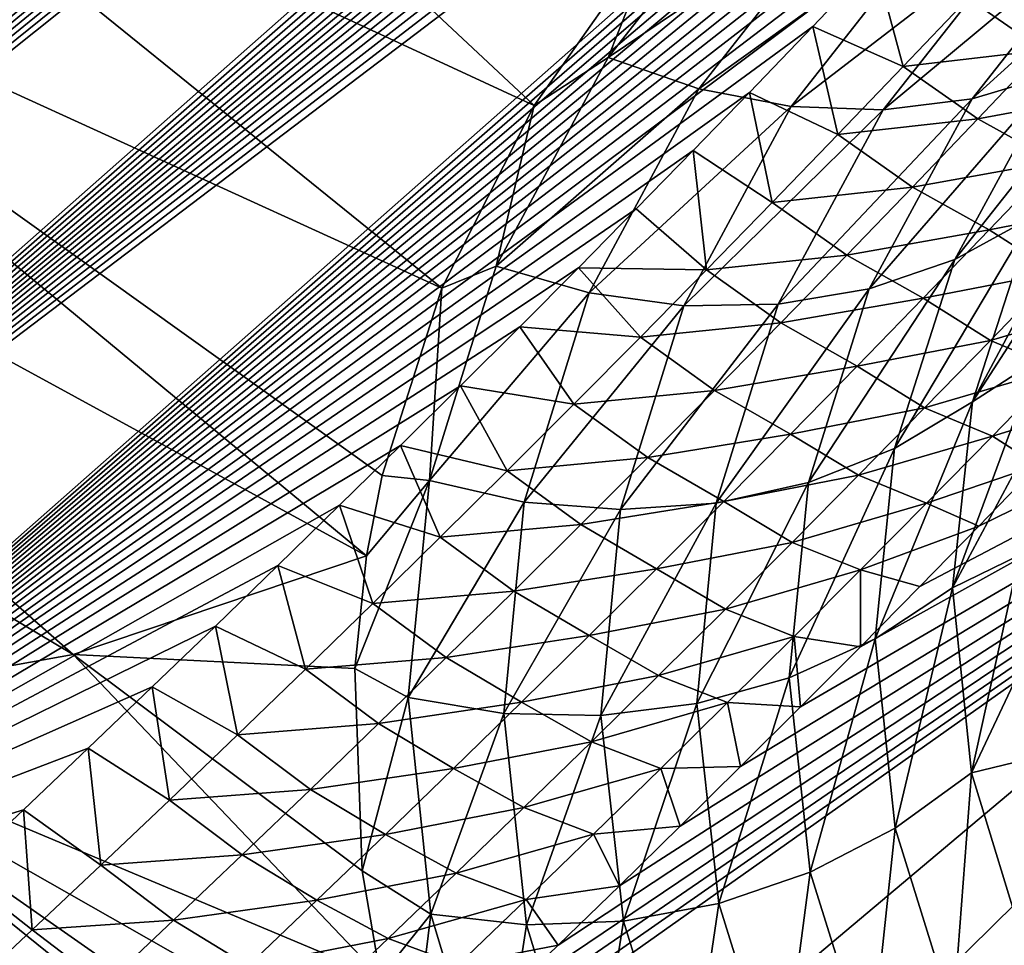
# Model space of a CAD drawing. Header units: metres. Extents: x -82 to 82, y -464 to 32.
# Tile 53 of 256: x -54.14 to -50.79, y -59.79 to -56.65. Entities that reach past the tile are written whole.
import ezdxf

# ---------------------------------------------------------------- set-up
doc = ezdxf.new("R2010")
doc.units = ezdxf.units.M
doc.layers.add('solid_K244121000C07', color=7, linetype='CONTINUOUS')

msp = doc.modelspace()

# ---------------------------------------------------------------- linework, layer by layer
at = {"layer": 'solid_K244121000C07'}
for points in [[(-61.632252, -56.849178, 54.552002), (-62.210064, -56.54076, 54.312634), (-40.625099, -38.140678, 35.943569)], [(-61.632252, -56.849178, 54.552002), (-40.625099, -38.140678, 35.943569), (-40.583889, -38.365952, 36.141705)], [(-61.632252, -56.849178, 54.552002), (-40.583889, -38.365952, 36.141705), (-40.556709, -38.614857, 36.358402)], [(-61.632252, -56.849178, 54.552002), (-40.556709, -38.614857, 36.358402), (-40.545937, -38.888844, 36.594788)], [(-61.632252, -56.849178, 54.552002), (-40.545937, -38.888844, 36.594788), (-40.547054, -39.035515, 36.720516)], [(-61.039284, -57.162914, 54.75861), (-61.632252, -56.849178, 54.552002), (-40.547054, -39.035515, 36.720516)], [(-61.039284, -57.162914, 54.75861), (-40.547054, -39.035515, 36.720516), (-40.553154, -39.189098, 36.851677)], [(-61.039284, -57.162914, 54.75861), (-40.553154, -39.189098, 36.851677), (-40.563946, -39.3494, 36.988029)], [(-61.039284, -57.162914, 54.75861), (-40.563946, -39.3494, 36.988029), (-40.57999, -39.516846, 37.129955)], [(-61.039284, -57.162914, 54.75861), (-40.57999, -39.516846, 37.129955), (-40.601749, -39.69178, 37.277763)], [(-61.039284, -57.162914, 54.75861), (-40.601749, -39.69178, 37.277763), (-40.628937, -39.874004, 37.431202)], [(-61.039284, -57.162914, 54.75861), (-40.628937, -39.874004, 37.431202), (-40.662243, -40.064053, 37.590767)], [(-60.43129, -57.481773, 54.931927), (-61.039284, -57.162914, 54.75861), (-40.662243, -40.064053, 37.590767)], [(-60.43129, -57.481773, 54.931927), (-40.662243, -40.064053, 37.590767), (-40.701984, -40.26218, 37.756676)], [(-60.43129, -57.481773, 54.931927), (-40.701984, -40.26218, 37.756676), (-40.747967, -40.468243, 37.928738)], [(-60.43129, -57.481773, 54.931927), (-40.747967, -40.468243, 37.928738), (-40.801006, -40.682888, 38.107559)], [(-60.43129, -57.481773, 54.931927), (-40.801006, -40.682888, 38.107559), (-40.861229, -40.906231, 38.293217)], [(-60.43129, -57.481773, 54.931927), (-40.861229, -40.906231, 38.293217), (-40.928612, -41.138256, 38.485641)], [(-59.808243, -57.805527, 55.071301), (-60.43129, -57.481773, 54.931927), (-40.928612, -41.138256, 38.485641)], [(-59.808243, -57.805527, 55.071301), (-40.928612, -41.138256, 38.485641), (-41.004135, -41.379704, 38.685566)], [(-59.808243, -57.805527, 55.071301), (-41.004135, -41.379704, 38.685566), (-41.087685, -41.630501, 38.892864)], [(-59.808243, -57.805527, 55.071301), (-41.087685, -41.630501, 38.892864), (-41.179508, -41.890846, 39.107693)], [(-59.808243, -57.805527, 55.071301), (-41.179508, -41.890846, 39.107693), (-41.280663, -42.161533, 39.330837)], [(-59.808243, -57.805527, 55.071301), (-41.280663, -42.161533, 39.330837), (-41.353085, -42.347599, 39.484055)], [(-59.170235, -58.133884, 55.175949), (-59.808243, -57.805527, 55.071301), (-41.353085, -42.347599, 39.484055)], [(-59.170235, -58.133884, 55.175949), (-41.353085, -42.347599, 39.484055), (-41.429565, -42.538197, 39.640873)], [(-59.170235, -58.133884, 55.175949), (-41.429565, -42.538197, 39.640873), (-41.510487, -42.733616, 39.801579)], [(-59.170235, -58.133884, 55.175949), (-41.510487, -42.733616, 39.801579), (-41.59623, -42.934128, 39.966446)], [(-59.170235, -58.133884, 55.175949), (-41.59623, -42.934128, 39.966446), (-41.686535, -43.139557, 40.135281)], [(-59.170235, -58.133884, 55.175949), (-41.686535, -43.139557, 40.135281), (-41.781322, -43.349842, 40.308006)], [(-59.170235, -58.133884, 55.175949), (-41.781322, -43.349842, 40.308006), (-41.881042, -43.565296, 40.484943)], [(-59.170235, -58.133884, 55.175949), (-41.881042, -43.565296, 40.484943), (-41.98613, -43.786224, 40.666412)], [(-59.170235, -58.133884, 55.175949), (-41.98613, -43.786224, 40.666412), (-42.096626, -44.012661, 40.852444)], [(-58.517361, -58.466511, 55.245007), (-59.170235, -58.133884, 55.175949), (-42.096626, -44.012661, 40.852444)], [(-58.517361, -58.466511, 55.245007), (-42.096626, -44.012661, 40.852444), (-42.212109, -44.244316, 41.042709)], [(-58.517361, -58.466511, 55.245007), (-42.212109, -44.244316, 41.042709), (-42.333069, -44.48151, 41.237553)], [(-58.517361, -58.466511, 55.245007), (-42.333069, -44.48151, 41.237553), (-42.460026, -44.724586, 41.437347)], [(-58.517361, -58.466511, 55.245007), (-42.460026, -44.724586, 41.437347), (-42.593304, -44.973766, 41.642323)], [(-58.517361, -58.466511, 55.245007), (-42.593304, -44.973766, 41.642323), (-42.732258, -45.22863, 41.852013)], [(-58.517361, -58.466511, 55.245007), (-42.732258, -45.22863, 41.852013), (-42.877304, -45.489433, 42.066696)], [(-58.517361, -58.466511, 55.245007), (-42.877304, -45.489433, 42.066696), (-42.990463, -45.689163, 42.231247)], [(-57.849716, -58.80304, 55.2775), (-58.517361, -58.466511, 55.245007), (-42.990463, -45.689163, 42.231247)], [(-57.849716, -58.80304, 55.2775), (-42.990463, -45.689163, 42.231247), (-43.107655, -45.892605, 42.399033)], [(-57.849716, -58.80304, 55.2775), (-43.107655, -45.892605, 42.399033), (-43.228928, -46.099796, 42.570084)], [(-57.849716, -58.80304, 55.2775), (-43.228928, -46.099796, 42.570084), (-43.353783, -46.310432, 42.744053)], [(-57.849716, -58.80304, 55.2775), (-43.353783, -46.310432, 42.744053), (-43.482452, -46.524651, 42.921097)], [(-57.849716, -58.80304, 55.2775), (-43.482452, -46.524651, 42.921097), (-43.615253, -46.742626, 43.101425)], [(-57.849716, -58.80304, 55.2775), (-43.615253, -46.742626, 43.101425), (-43.752495, -46.964535, 43.285252)], [(-57.849716, -58.80304, 55.2775), (-43.752495, -46.964535, 43.285252), (-43.894493, -47.190552, 43.47279)], [(-57.849716, -58.80304, 55.2775), (-43.894493, -47.190552, 43.47279), (-44.041008, -47.420555, 43.663883)], [(-57.849716, -58.80304, 55.2775), (-44.041008, -47.420555, 43.663883), (-44.19165, -47.654324, 43.858273)], [(-57.16724, -59.143028, 55.272301), (-57.849716, -58.80304, 55.2775), (-44.19165, -47.654324, 43.858273)], [(-57.16724, -59.143028, 55.272301), (-44.19165, -47.654324, 43.858273), (-44.346806, -47.892059, 44.056202)], [(-57.16724, -59.143028, 55.272301), (-44.346806, -47.892059, 44.056202), (-44.506847, -48.133957, 44.257923)], [(-57.16724, -59.143028, 55.272301), (-44.506847, -48.133957, 44.257923), (-44.672157, -48.380211, 44.463692)], [(-57.16724, -59.143028, 55.272301), (-44.672157, -48.380211, 44.463692), (-44.843079, -48.630997, 44.673737)], [(-57.16724, -59.143028, 55.272301), (-44.843079, -48.630997, 44.673737), (-45.018929, -48.885983, 44.887619)], [(-57.16724, -59.143028, 55.272301), (-45.018929, -48.885983, 44.887619), (-45.199688, -49.145149, 45.105328)], [(-57.16724, -59.143028, 55.272301), (-45.199688, -49.145149, 45.105328), (-45.348141, -49.355633, 45.282444)], [(-57.16724, -59.143028, 55.272301), (-45.348141, -49.355633, 45.282444), (-45.500267, -49.569035, 45.462349)], [(-57.16724, -59.143028, 55.272301), (-45.500267, -49.569035, 45.462349), (-45.656307, -49.785469, 45.645195)], [(-57.16724, -59.143028, 55.272301), (-45.656307, -49.785469, 45.645195), (-45.816498, -50.005043, 45.831139)], [(-57.16724, -59.143028, 55.272301), (-45.816498, -50.005043, 45.831139), (-45.980808, -50.227741, 46.020164)], [(-56.469971, -59.485954, 55.22818), (-57.16724, -59.143028, 55.272301), (-45.980808, -50.227741, 46.020164)], [(-56.469971, -59.485954, 55.22818), (-45.980808, -50.227741, 46.020164), (-46.148579, -50.453266, 46.211861)], [(-56.469971, -59.485954, 55.22818), (-46.148579, -50.453266, 46.211861), (-46.320026, -50.681713, 46.406364)], [(-56.469971, -59.485954, 55.22818), (-46.320026, -50.681713, 46.406364), (-46.495468, -50.913216, 46.603874)], [(-56.469971, -59.485954, 55.22818), (-46.495468, -50.913216, 46.603874), (-46.675198, -51.1479, 46.804581)], [(-56.469971, -59.485954, 55.22818), (-46.675198, -51.1479, 46.804581), (-46.85952, -51.385891, 47.008675)], [(-56.469971, -59.485954, 55.22818), (-46.85952, -51.385891, 47.008675), (-47.016853, -51.586838, 47.181484)], [(-56.469971, -59.485954, 55.22818), (-47.016853, -51.586838, 47.181484), (-47.177738, -51.790237, 47.35688)], [(-56.469971, -59.485954, 55.22818), (-47.177738, -51.790237, 47.35688), (-47.341595, -51.995861, 47.534519)], [(-56.469971, -59.485954, 55.22818), (-47.341595, -51.995861, 47.534519), (-47.508301, -52.203659, 47.714325)], [(-56.469971, -59.485954, 55.22818), (-47.508301, -52.203659, 47.714325), (-47.678074, -52.413704, 47.896431)], [(-56.469971, -59.485954, 55.22818), (-47.678074, -52.413704, 47.896431), (-47.851143, -52.62608, 48.080967)], [(-56.469971, -59.485954, 55.22818), (-47.851143, -52.62608, 48.080967), (-48.027718, -52.840858, 48.26807)], [(-56.469971, -59.485954, 55.22818), (-48.027718, -52.840858, 48.26807), (-48.208027, -53.058117, 48.45787)], [(-56.469971, -59.485954, 55.22818), (-48.208027, -53.058117, 48.45787), (-48.392284, -53.277931, 48.650509)], [(-56.469971, -59.485954, 55.22818), (-48.392284, -53.277931, 48.650509), (-48.580711, -53.500381, 48.846119)], [(-55.75795, -59.831226, 55.143814), (-56.469971, -59.485954, 55.22818), (-48.580711, -53.500381, 48.846119)], [(-55.75795, -59.831226, 55.143814), (-48.580711, -53.500381, 48.846119), (-48.773193, -53.725422, 49.044632)], [(-55.75795, -59.831226, 55.143814), (-48.773193, -53.725422, 49.044632), (-48.968895, -53.952747, 49.24556)], [(-55.75795, -59.831226, 55.143814), (-48.968895, -53.952747, 49.24556), (-49.168049, -54.182446, 49.449043)], [(-55.75795, -59.831226, 55.143814), (-49.168049, -54.182446, 49.449043), (-49.370975, -54.414627, 49.655273)], [(-55.75795, -59.831226, 55.143814), (-49.370975, -54.414627, 49.655273), (-49.577988, -54.649406, 49.864452)], [(-55.75795, -59.831226, 55.143814), (-49.577988, -54.649406, 49.864452), (-49.789402, -54.886894, 50.076775)], [(-55.75795, -59.831226, 55.143814), (-49.789402, -54.886894, 50.076775), (-50.005539, -55.127205, 50.292439)], [(-55.75795, -59.831226, 55.143814), (-50.005539, -55.127205, 50.292439), (-50.226711, -55.370453, 50.511635)], [(-52.389046, -56.93924, 67.97554), (-54.213295, -55.23468, 69.213867), (-54.923862, -55.764885, 67.949768)], [(-52.389046, -56.93924, 67.97554), (-51.96307, -56.334103, 69.130676), (-54.213295, -55.23468, 69.213867)], [(-55.75795, -59.831226, 55.143814), (-50.226711, -55.370453, 50.511635), (-50.420532, -55.581367, 50.702488)], [(-55.75795, -59.831226, 55.143814), (-50.420532, -55.581367, 50.702488), (-50.618145, -55.794708, 50.896126)], [(-52.703125, -57.560085, 66.797218), (-54.923862, -55.764885, 67.949768), (-55.720871, -56.18203, 66.694878)], [(-52.703125, -57.560085, 66.797218), (-52.389046, -56.93924, 67.97554), (-54.923862, -55.764885, 67.949768)], [(-55.75795, -59.831226, 55.143814), (-50.618145, -55.794708, 50.896126), (-50.819225, -56.010517, 51.092442)], [(-55.75795, -59.831226, 55.143814), (-50.819225, -56.010517, 51.092442), (-51.023769, -56.228626, 51.291351)], [(-51.603237, -56.094578, 69.674919), (-51.96307, -56.334103, 69.130676), (-52.137966, -56.776165, 68.373207)], [(-51.603237, -56.094578, 69.674919), (-52.137966, -56.776165, 68.373207), (-51.30666, -56.215542, 69.596283)], [(-52.959003, -58.469131, 65.080887), (-55.720871, -56.18203, 66.694878), (-56.597523, -56.482563, 65.459915)], [(-52.906406, -58.195892, 65.59594), (-52.703125, -57.560085, 66.797218), (-55.720871, -56.18203, 66.694878)], [(-52.959003, -58.469131, 65.080887), (-52.906406, -58.195892, 65.59594), (-55.720871, -56.18203, 66.694878)], [(-55.75795, -59.831226, 55.143814), (-51.023769, -56.228626, 51.291351), (-51.231781, -56.448864, 51.492771)], [(-52.137966, -56.776165, 68.373207), (-51.830353, -56.882771, 68.320435), (-51.30666, -56.215542, 69.596283)], [(-51.30666, -56.215542, 69.596283), (-51.830353, -56.882771, 68.320435), (-51.003368, -56.290005, 69.49025)], [(-50.90097, -56.916775, 68.009956), (-50.617104, -56.831814, 67.865128), (-50.135262, -56.220779, 69.039795)], [(-50.409595, -56.292664, 69.208168), (-50.90097, -56.916775, 68.009956), (-50.135262, -56.220779, 69.039795)], [(-51.830353, -56.882771, 68.320435), (-51.515957, -56.942604, 68.240753), (-51.003368, -56.290005, 69.49025)], [(-51.003368, -56.290005, 69.49025), (-51.515957, -56.942604, 68.240753), (-50.701611, -56.315948, 69.359688)], [(-51.203327, -56.954044, 68.136314), (-50.90097, -56.916775, 68.009956), (-50.409595, -56.292664, 69.208168)], [(-50.701611, -56.315948, 69.359688), (-51.203327, -56.954044, 68.136314), (-50.409595, -56.292664, 69.208168)], [(-51.515957, -56.942604, 68.240753), (-51.203327, -56.954044, 68.136314), (-50.701611, -56.315948, 69.359688)], [(-52.137966, -56.776165, 68.373207), (-51.96307, -56.334103, 69.130676), (-52.389046, -56.93924, 67.97554)], [(-55.75795, -59.831226, 55.143814), (-51.231781, -56.448864, 51.492771), (-51.443264, -56.671059, 51.696617)], [(-51.136173, -56.807148, 51.666264), (-51.443264, -56.671059, 51.696617), (-51.231781, -56.448864, 51.492771)], [(-51.136173, -56.807148, 51.666264), (-51.231781, -56.448864, 51.492771), (-50.915565, -56.575127, 51.454082)], [(-53.955582, -58.803837, 63.667984), (-56.597523, -56.482563, 65.459915), (-57.546341, -56.66391, 64.255409)], [(-53.955582, -58.803837, 63.667984), (-52.959003, -58.469131, 65.080887), (-56.597523, -56.482563, 65.459915)], [(-50.915565, -56.575127, 51.454082), (-50.440491, -56.517941, 51.315159), (-50.660725, -56.751781, 51.527534)], [(-51.136173, -56.807148, 51.666264), (-50.915565, -56.575127, 51.454082), (-50.660725, -56.751781, 51.527534)], [(-55.052502, -59.000313, 62.287563), (-53.955582, -58.803837, 63.667984), (-57.546341, -56.66391, 64.255409)], [(-55.75795, -59.831226, 55.143814), (-51.443264, -56.671059, 51.696617), (-51.658215, -56.895039, 51.902805)], [(-51.357807, -57.038254, 51.878391), (-51.658215, -56.895039, 51.902805), (-51.443264, -56.671059, 51.696617)], [(-51.357807, -57.038254, 51.878391), (-51.443264, -56.671059, 51.696617), (-51.136173, -56.807148, 51.666264)], [(-50.960865, -57.461964, 66.65226), (-50.698051, -57.318333, 66.514153), (-50.359447, -56.701469, 67.705765)], [(-50.617104, -56.831814, 67.865128), (-50.960865, -57.461964, 66.65226), (-50.359447, -56.701469, 67.705765)], [(-51.136173, -56.807148, 51.666264), (-50.660725, -56.751781, 51.527534), (-50.881992, -56.984688, 51.739872)], [(-50.881992, -56.984688, 51.739872), (-50.660725, -56.751781, 51.527534), (-50.398781, -56.895023, 51.638699)], [(-52.137966, -56.776165, 68.373207), (-52.389046, -56.93924, 67.97554), (-52.519066, -57.485226, 67.034004)], [(-52.137966, -56.776165, 68.373207), (-52.519066, -57.485226, 67.034004), (-51.830353, -56.882771, 68.320435)], [(-51.357807, -57.038254, 51.878391), (-51.136173, -56.807148, 51.666264), (-50.881992, -56.984688, 51.739872)], [(-51.250904, -57.5616, 66.773613), (-50.960865, -57.461964, 66.65226), (-50.617104, -56.831814, 67.865128)], [(-50.90097, -56.916775, 68.009956), (-51.250904, -57.5616, 66.773613), (-50.617104, -56.831814, 67.865128)], [(-55.75795, -59.831226, 55.143814), (-51.658215, -56.895039, 51.902805), (-51.849144, -57.09235, 52.085079)], [(-52.519066, -57.485226, 67.034004), (-52.203102, -57.575813, 67.006882), (-51.830353, -56.882771, 68.320435)], [(-51.830353, -56.882771, 68.320435), (-52.203102, -57.575813, 67.006882), (-51.515957, -56.942604, 68.240753)], [(-46.653507, -56.8904, 55.04879), (-51.511494, -61.042473, 58.019157), (-52.185547, -61.059891, 57.265736)], [(-48.045006, -56.979919, 53.481045), (-46.653507, -56.8904, 55.04879), (-52.185547, -61.059891, 57.265736)], [(-51.580463, -57.268448, 52.090466), (-51.849144, -57.09235, 52.085079), (-51.658215, -56.895039, 51.902805)], [(-51.580463, -57.268448, 52.090466), (-51.658215, -56.895039, 51.902805), (-51.357807, -57.038254, 51.878391)], [(-46.653507, -56.8904, 55.04879), (-46.864944, -57.104511, 55.227833), (-51.511494, -61.042473, 58.019157)], [(-50.881992, -56.984688, 51.739872), (-50.398781, -56.895023, 51.638699), (-50.62072, -57.128956, 51.851292)], [(-51.56028, -57.614525, 66.874893), (-51.250904, -57.5616, 66.773613), (-50.90097, -56.916775, 68.009956)], [(-51.203327, -56.954044, 68.136314), (-51.56028, -57.614525, 66.874893), (-50.90097, -56.916775, 68.009956)], [(-52.519066, -57.485226, 67.034004), (-52.389046, -56.93924, 67.97554), (-52.703125, -57.560085, 66.797218)], [(-52.203102, -57.575813, 67.006882), (-51.880585, -57.619308, 66.953362), (-51.515957, -56.942604, 68.240753)], [(-51.515957, -56.942604, 68.240753), (-51.880585, -57.619308, 66.953362), (-51.203327, -56.954044, 68.136314)], [(-51.880585, -57.619308, 66.953362), (-51.56028, -57.614525, 66.874893), (-51.203327, -56.954044, 68.136314)], [(-53.151234, -60.592537, 55.417961), (-52.938457, -60.392899, 55.225487), (-48.045006, -56.979919, 53.481045)], [(-52.875538, -61.042473, 56.526859), (-53.151234, -60.592537, 55.417961), (-48.045006, -56.979919, 53.481045)], [(-52.938457, -60.392899, 55.225487), (-52.72694, -60.192738, 55.033211), (-48.045006, -56.979919, 53.481045)], [(-52.875538, -61.042473, 56.526859), (-48.045006, -56.979919, 53.481045), (-52.185547, -61.059891, 57.265736)], [(-52.72694, -60.192738, 55.033211), (-52.516674, -59.992065, 54.841133), (-48.045006, -56.979919, 53.481045)], [(-52.516674, -59.992065, 54.841133), (-52.307667, -59.790878, 54.649254), (-48.045006, -56.979919, 53.481045)], [(-52.307667, -59.790878, 54.649254), (-52.099915, -59.589184, 54.457573), (-48.045006, -56.979919, 53.481045)], [(-52.099915, -59.589184, 54.457573), (-51.89341, -59.386993, 54.266094), (-48.045006, -56.979919, 53.481045)], [(-51.89341, -59.386993, 54.266094), (-51.68816, -59.184307, 54.074818), (-48.045006, -56.979919, 53.481045)], [(-51.68816, -59.184307, 54.074818), (-51.484154, -58.981129, 53.883747), (-48.045006, -56.979919, 53.481045)], [(-51.484154, -58.981129, 53.883747), (-51.281395, -58.77747, 53.692879), (-48.045006, -56.979919, 53.481045)], [(-51.357807, -57.038254, 51.878391), (-50.881992, -56.984688, 51.739872), (-51.104286, -57.21666, 51.952168)], [(-51.281395, -58.77747, 53.692879), (-51.0798, -58.573246, 53.50214), (-48.045006, -56.979919, 53.481045)], [(-51.104286, -57.21666, 51.952168), (-50.881992, -56.984688, 51.739872), (-50.62072, -57.128956, 51.851292)], [(-51.0798, -58.573246, 53.50214), (-50.878696, -58.367767, 53.310879), (-48.045006, -56.979919, 53.481045)], [(-50.878696, -58.367767, 53.310879), (-50.678158, -58.161098, 53.11916), (-48.045006, -56.979919, 53.481045)], [(-51.580463, -57.268448, 52.090466), (-51.357807, -57.038254, 51.878391), (-51.104286, -57.21666, 51.952168)], [(-55.75795, -59.831226, 55.143814), (-51.849144, -57.09235, 52.085079), (-52.042728, -57.290779, 52.269028)], [(-51.804131, -57.497719, 52.302494), (-52.042728, -57.290779, 52.269028), (-51.849144, -57.09235, 52.085079)], [(-51.804131, -57.497719, 52.302494), (-51.849144, -57.09235, 52.085079), (-51.580463, -57.268448, 52.090466)], [(-46.864944, -57.104511, 55.227833), (-47.077831, -57.319256, 55.409081), (-51.511494, -61.042473, 58.019157)], [(-51.104286, -57.21666, 51.952168), (-50.62072, -57.128956, 51.851292), (-50.843681, -57.361931, 52.063862)], [(-50.843681, -57.361931, 52.063862), (-50.62072, -57.128956, 51.851292), (-50.395672, -57.274937, 52.032772)], [(-50.900501, -57.945976, 65.296188), (-50.600166, -57.481865, 65.687271), (-50.482056, -57.163036, 66.308296)], [(-50.698051, -57.318333, 66.514153), (-50.900501, -57.945976, 65.296188), (-50.482056, -57.163036, 66.308296)], [(-51.580463, -57.268448, 52.090466), (-51.104286, -57.21666, 51.952168), (-51.327595, -57.447693, 52.164425)], [(-51.327595, -57.447693, 52.164425), (-51.104286, -57.21666, 51.952168), (-50.843681, -57.361931, 52.063862)], [(-55.75795, -59.831226, 55.143814), (-52.042728, -57.290779, 52.269028), (-52.238972, -57.490215, 52.454597)], [(-51.804131, -57.497719, 52.302494), (-52.238972, -57.490215, 52.454597), (-52.042728, -57.290779, 52.269028)], [(-51.804131, -57.497719, 52.302494), (-51.580463, -57.268448, 52.090466), (-51.327595, -57.447693, 52.164425)], [(-50.843681, -57.361931, 52.063862), (-50.395672, -57.274937, 52.032772), (-50.617165, -57.506458, 52.243523)], [(-47.077831, -57.319256, 55.409081), (-47.291859, -57.534306, 55.592281), (-51.511494, -61.042473, 58.019157)], [(-51.165123, -58.103981, 65.413597), (-50.900501, -57.945976, 65.296188), (-50.698051, -57.318333, 66.514153)], [(-50.960865, -57.461964, 66.65226), (-51.165123, -58.103981, 65.413597), (-50.698051, -57.318333, 66.514153)], [(-51.327595, -57.447693, 52.164425), (-50.843681, -57.361931, 52.063862), (-51.067661, -57.593945, 52.276409)], [(-51.067661, -57.593945, 52.276409), (-50.843681, -57.361931, 52.063862), (-50.617165, -57.506458, 52.243523)], [(-51.804131, -57.497719, 52.302494), (-51.327595, -57.447693, 52.164425), (-51.55191, -57.677792, 52.376648)], [(-51.55191, -57.677792, 52.376648), (-51.327595, -57.447693, 52.164425), (-51.067661, -57.593945, 52.276409)], [(-51.457924, -58.219501, 65.512077), (-51.165123, -58.103981, 65.413597), (-50.960865, -57.461964, 66.65226)], [(-51.250904, -57.5616, 66.773613), (-51.457924, -58.219501, 65.512077), (-50.960865, -57.461964, 66.65226)], [(-55.75795, -59.831226, 55.143814), (-52.238972, -57.490215, 52.454597), (-52.437874, -57.690536, 52.641735)], [(-52.519066, -57.485226, 67.034004), (-52.703125, -57.560085, 66.797218), (-52.744858, -58.212776, 65.672173)], [(-52.519066, -57.485226, 67.034004), (-52.744858, -58.212776, 65.672173), (-52.203102, -57.575813, 67.006882)], [(-52.028797, -57.72607, 52.514469), (-52.437874, -57.690536, 52.641735), (-52.238972, -57.490215, 52.454597)], [(-52.028797, -57.72607, 52.514469), (-52.238972, -57.490215, 52.454597), (-51.804131, -57.497719, 52.302494)], [(-52.028797, -57.72607, 52.514469), (-51.804131, -57.497719, 52.302494), (-51.55191, -57.677792, 52.376648)], [(-50.900501, -57.945976, 65.296188), (-50.683125, -57.805595, 65.054291), (-50.600166, -57.481865, 65.687271)], [(-51.067661, -57.593945, 52.276409), (-50.617165, -57.506458, 52.243523), (-50.839653, -57.737022, 52.454262)], [(-50.839653, -57.737022, 52.454262), (-50.617165, -57.506458, 52.243523), (-50.388996, -57.603485, 52.447144)], [(-52.744858, -58.212776, 65.672173), (-52.703125, -57.560085, 66.797218), (-52.906406, -58.195892, 65.59594)], [(-51.770943, -58.289391, 65.588936), (-51.457924, -58.219501, 65.512077), (-51.250904, -57.5616, 66.773613)], [(-51.56028, -57.614525, 66.874893), (-51.770943, -58.289391, 65.588936), (-51.250904, -57.5616, 66.773613)], [(-47.291859, -57.534306, 55.592281), (-47.506721, -57.749336, 55.777164), (-51.511494, -61.042473, 58.019157)], [(-52.744858, -58.212776, 65.672173), (-52.423283, -58.285984, 65.67009), (-52.203102, -57.575813, 67.006882)], [(-52.203102, -57.575813, 67.006882), (-52.423283, -58.285984, 65.67009), (-51.880585, -57.619308, 66.953362)], [(-51.55191, -57.677792, 52.376648), (-51.067661, -57.593945, 52.276409), (-51.292645, -57.825001, 52.488937)], [(-51.292645, -57.825001, 52.488937), (-51.067661, -57.593945, 52.276409), (-50.839653, -57.737022, 52.454262)], [(-52.423283, -58.285984, 65.67009), (-52.095673, -58.311756, 65.64209), (-51.880585, -57.619308, 66.953362)], [(-52.095673, -58.311756, 65.64209), (-51.770943, -58.289391, 65.588936), (-51.56028, -57.614525, 66.874893)], [(-51.880585, -57.619308, 66.953362), (-52.095673, -58.311756, 65.64209), (-51.56028, -57.614525, 66.874893)], [(-50.839653, -57.737022, 52.454262), (-50.388996, -57.603485, 52.447144), (-50.610462, -57.833233, 52.656662)], [(-55.75795, -59.831226, 55.143814), (-52.437874, -57.690536, 52.641735), (-52.639431, -57.89167, 52.830402)], [(-52.254452, -57.953503, 52.726402), (-52.639431, -57.89167, 52.830402), (-52.437874, -57.690536, 52.641735)], [(-52.254452, -57.953503, 52.726402), (-52.437874, -57.690536, 52.641735), (-52.028797, -57.72607, 52.514469)], [(-52.028797, -57.72607, 52.514469), (-51.55191, -57.677792, 52.376648), (-51.777218, -57.906952, 52.58884)], [(-51.777218, -57.906952, 52.58884), (-51.55191, -57.677792, 52.376648), (-51.292645, -57.825001, 52.488937)], [(-52.254452, -57.953503, 52.726402), (-52.028797, -57.72607, 52.514469), (-51.777218, -57.906952, 52.58884)], [(-47.506721, -57.749336, 55.777164), (-47.715229, -57.957188, 55.95752), (-51.511494, -61.042473, 58.019157)], [(-51.292645, -57.825001, 52.488937), (-50.839653, -57.737022, 52.454262), (-51.063129, -57.966621, 52.664997)], [(-51.063129, -57.966621, 52.664997), (-50.839653, -57.737022, 52.454262), (-50.610462, -57.833233, 52.656662)], [(-51.777218, -57.906952, 52.58884), (-51.292645, -57.825001, 52.488937), (-51.518623, -58.055099, 52.70145)], [(-51.518623, -58.055099, 52.70145), (-51.292645, -57.825001, 52.488937), (-51.063129, -57.966621, 52.664997)], [(-51.063129, -57.966621, 52.664997), (-50.610462, -57.833233, 52.656662), (-50.832905, -58.062008, 52.866192)], [(-50.968033, -58.577316, 64.06337), (-50.730164, -58.133926, 64.409515), (-50.683125, -57.805595, 65.054291)], [(-50.900501, -57.945976, 65.296188), (-50.968033, -58.577316, 64.06337), (-50.683125, -57.805595, 65.054291)], [(-50.832905, -58.062008, 52.866192), (-50.610462, -57.833233, 52.656662), (-50.478455, -57.953529, 52.927265)], [(-55.75795, -59.831226, 55.143814), (-52.639431, -57.89167, 52.830402), (-52.843639, -58.093868, 53.020733)], [(-52.481091, -58.180008, 52.93829), (-52.843639, -58.093868, 53.020733), (-52.639431, -57.89167, 52.830402)], [(-52.481091, -58.180008, 52.93829), (-52.639431, -57.89167, 52.830402), (-52.254452, -57.953503, 52.726402)], [(-52.254452, -57.953503, 52.726402), (-51.777218, -57.906952, 52.58884), (-52.003513, -58.13517, 52.801006)], [(-52.003513, -58.13517, 52.801006), (-51.777218, -57.906952, 52.58884), (-51.518623, -58.055099, 52.70145)], [(-52.481091, -58.180008, 52.93829), (-52.254452, -57.953503, 52.726402), (-52.003513, -58.13517, 52.801006)], [(-51.518623, -58.055099, 52.70145), (-51.063129, -57.966621, 52.664997), (-51.287579, -58.195255, 52.875729)], [(-47.715229, -57.957188, 55.95752), (-47.923935, -58.16444, 56.138969), (-51.511494, -61.042473, 58.019157)], [(-51.287579, -58.195255, 52.875729), (-51.063129, -57.966621, 52.664997), (-50.832905, -58.062008, 52.866192)], [(-51.231216, -58.750381, 64.161133), (-50.968033, -58.577316, 64.06337), (-50.900501, -57.945976, 65.296188)], [(-51.165123, -58.103981, 65.413597), (-51.231216, -58.750381, 64.161133), (-50.900501, -57.945976, 65.296188)], [(-50.832905, -58.062008, 52.866192), (-50.478455, -57.953529, 52.927265), (-50.678158, -58.161098, 53.11916)], [(-52.003513, -58.13517, 52.801006), (-51.518623, -58.055099, 52.70145), (-51.745586, -58.284233, 52.913944)], [(-51.745586, -58.284233, 52.913944), (-51.518623, -58.055099, 52.70145), (-51.287579, -58.195255, 52.875729)], [(-51.287579, -58.195255, 52.875729), (-50.832905, -58.062008, 52.866192), (-51.056316, -58.28981, 53.075726)], [(-51.056316, -58.28981, 53.075726), (-50.832905, -58.062008, 52.866192), (-50.678158, -58.161098, 53.11916)], [(-55.75795, -59.831226, 55.143814), (-52.843639, -58.093868, 53.020733), (-53.050503, -58.297207, 53.212765)], [(-52.708706, -58.40559, 53.150135), (-53.050503, -58.297207, 53.212765), (-52.843639, -58.093868, 53.020733)], [(-52.708706, -58.40559, 53.150135), (-52.843639, -58.093868, 53.020733), (-52.481091, -58.180008, 52.93829)], [(-52.481091, -58.180008, 52.93829), (-52.003513, -58.13517, 52.801006), (-52.230789, -58.362446, 53.013142)], [(-52.230789, -58.362446, 53.013142), (-52.003513, -58.13517, 52.801006), (-51.745586, -58.284233, 52.913944)], [(-51.523468, -58.882595, 64.237839), (-51.231216, -58.750381, 64.161133), (-51.165123, -58.103981, 65.413597)], [(-51.457924, -58.219501, 65.512077), (-51.523468, -58.882595, 64.237839), (-51.165123, -58.103981, 65.413597)], [(-50.968033, -58.577316, 64.06337), (-50.740421, -58.466537, 63.753113), (-50.730164, -58.133926, 64.409515)], [(-47.923935, -58.16444, 56.138969), (-48.132561, -58.370804, 56.321281), (-51.511494, -61.042473, 58.019157)], [(-51.056316, -58.28981, 53.075726), (-50.678158, -58.161098, 53.11916), (-50.878696, -58.367767, 53.310879)], [(-52.744858, -58.212776, 65.672173), (-52.906406, -58.195892, 65.59594), (-52.959003, -58.469131, 65.080887)], [(-52.708706, -58.40559, 53.150135), (-52.481091, -58.180008, 52.93829), (-52.230789, -58.362446, 53.013142)], [(-51.745586, -58.284233, 52.913944), (-51.287579, -58.195255, 52.875729), (-51.513, -58.422924, 53.08646)], [(-51.513, -58.422924, 53.08646), (-51.287579, -58.195255, 52.875729), (-51.056316, -58.28981, 53.075726)], [(-52.744858, -58.212776, 65.672173), (-52.959003, -58.469131, 65.080887), (-52.998779, -58.851818, 64.360336)], [(-52.744858, -58.212776, 65.672173), (-52.998779, -58.851818, 64.360336), (-52.817028, -58.949482, 64.301926)], [(-52.744858, -58.212776, 65.672173), (-52.817028, -58.949482, 64.301926), (-52.423283, -58.285984, 65.67009)], [(-51.836845, -58.970356, 64.291389), (-51.523468, -58.882595, 64.237839), (-51.457924, -58.219501, 65.512077)], [(-51.770943, -58.289391, 65.588936), (-51.836845, -58.970356, 64.291389), (-51.457924, -58.219501, 65.512077)], [(-55.75795, -59.831226, 55.143814), (-53.050503, -58.297207, 53.212765), (-53.260014, -58.501678, 53.406498)], [(-52.93729, -58.630245, 53.361935), (-53.260014, -58.501678, 53.406498), (-53.050503, -58.297207, 53.212765)], [(-52.93729, -58.630245, 53.361935), (-53.050503, -58.297207, 53.212765), (-52.708706, -58.40559, 53.150135)], [(-52.817028, -58.949482, 64.301926), (-52.492538, -59.004265, 64.323868), (-52.423283, -58.285984, 65.67009)], [(-52.423283, -58.285984, 65.67009), (-52.492538, -59.004265, 64.323868), (-52.095673, -58.311756, 65.64209)], [(-52.230789, -58.362446, 53.013142), (-51.745586, -58.284233, 52.913944), (-51.97353, -58.512405, 53.126431)], [(-52.162823, -59.011284, 64.320328), (-51.836845, -58.970356, 64.291389), (-51.770943, -58.289391, 65.588936)], [(-52.095673, -58.311756, 65.64209), (-52.162823, -59.011284, 64.320328), (-51.770943, -58.289391, 65.588936)], [(-51.97353, -58.512405, 53.126431), (-51.745586, -58.284233, 52.913944), (-51.513, -58.422924, 53.08646)], [(-51.513, -58.422924, 53.08646), (-51.056316, -58.28981, 53.075726), (-51.280689, -58.51664, 53.285271)], [(-51.280689, -58.51664, 53.285271), (-51.056316, -58.28981, 53.075726), (-50.878696, -58.367767, 53.310879)], [(-52.492538, -59.004265, 64.323868), (-52.162823, -59.011284, 64.320328), (-52.095673, -58.311756, 65.64209)], [(-52.708706, -58.40559, 53.150135), (-52.230789, -58.362446, 53.013142), (-52.459034, -58.588779, 53.22525)], [(-52.459034, -58.588779, 53.22525), (-52.230789, -58.362446, 53.013142), (-51.97353, -58.512405, 53.126431)], [(-51.280689, -58.51664, 53.285271), (-50.878696, -58.367767, 53.310879), (-51.0798, -58.573246, 53.50214)], [(-48.132561, -58.370804, 56.321281), (-48.340801, -58.576, 56.504208), (-51.511494, -61.042473, 58.019157)], [(-52.93729, -58.630245, 53.361935), (-52.708706, -58.40559, 53.150135), (-52.459034, -58.588779, 53.22525)], [(-51.97353, -58.512405, 53.126431), (-51.513, -58.422924, 53.08646), (-51.739384, -58.649628, 53.297192)], [(-51.739384, -58.649628, 53.297192), (-51.513, -58.422924, 53.08646), (-51.280689, -58.51664, 53.285271)], [(-52.998779, -58.851818, 64.360336), (-52.959003, -58.469131, 65.080887), (-53.955582, -58.803837, 63.667984)], [(-50.968033, -58.577316, 64.06337), (-50.904221, -59.205379, 62.826347), (-50.740421, -58.466537, 63.753113)], [(-50.904221, -59.205379, 62.826347), (-50.712948, -58.803055, 63.085266), (-50.740421, -58.466537, 63.753113)], [(-55.75795, -59.831226, 55.143814), (-53.260014, -58.501678, 53.406498), (-53.472176, -58.707287, 53.601936)], [(-53.16684, -58.853966, 53.573689), (-53.472176, -58.707287, 53.601936), (-53.260014, -58.501678, 53.406498)], [(-53.16684, -58.853966, 53.573689), (-53.260014, -58.501678, 53.406498), (-52.93729, -58.630245, 53.361935)], [(-52.459034, -58.588779, 53.22525), (-51.97353, -58.512405, 53.126431), (-52.202442, -58.739613, 53.338902)], [(-52.202442, -58.739613, 53.338902), (-51.97353, -58.512405, 53.126431), (-51.739384, -58.649628, 53.297192)], [(-51.739384, -58.649628, 53.297192), (-51.280689, -58.51664, 53.285271), (-51.506012, -58.742493, 53.494827)], [(-51.506012, -58.742493, 53.494827), (-51.280689, -58.51664, 53.285271), (-51.281395, -58.77747, 53.692879)], [(-51.280689, -58.51664, 53.285271), (-51.0798, -58.573246, 53.50214), (-51.281395, -58.77747, 53.692879)], [(-52.93729, -58.630245, 53.361935), (-52.459034, -58.588779, 53.22525), (-52.688248, -58.814167, 53.437328)], [(-52.688248, -58.814167, 53.437328), (-52.459034, -58.588779, 53.22525), (-52.202442, -58.739613, 53.338902)], [(-48.340801, -58.576, 56.504208), (-48.548592, -58.779972, 56.687691), (-51.511494, -61.042473, 58.019157)], [(-51.231216, -58.750381, 64.161133), (-51.162945, -59.393806, 62.905918), (-50.968033, -58.577316, 64.06337)], [(-51.162945, -59.393806, 62.905918), (-50.904221, -59.205379, 62.826347), (-50.968033, -58.577316, 64.06337)], [(-53.16684, -58.853966, 53.573689), (-52.93729, -58.630245, 53.361935), (-52.688248, -58.814167, 53.437328)], [(-52.202442, -58.739613, 53.338902), (-51.739384, -58.649628, 53.297192), (-51.966721, -58.875362, 53.507923)], [(-51.966721, -58.875362, 53.507923), (-51.739384, -58.649628, 53.297192), (-51.506012, -58.742493, 53.494827)], [(-55.75795, -59.831226, 55.143814), (-53.472176, -58.707287, 53.601936), (-53.686985, -58.914028, 53.799084)], [(-53.397346, -59.076756, 53.7854), (-53.686985, -58.914028, 53.799084), (-53.472176, -58.707287, 53.601936)], [(-53.397346, -59.076756, 53.7854), (-53.472176, -58.707287, 53.601936), (-53.16684, -58.853966, 53.573689)], [(-52.688248, -58.814167, 53.437328), (-52.202442, -58.739613, 53.338902), (-52.432323, -58.965855, 53.551357)], [(-52.432323, -58.965855, 53.551357), (-52.202442, -58.739613, 53.338902), (-51.966721, -58.875362, 53.507923)], [(-51.966721, -58.875362, 53.507923), (-51.506012, -58.742493, 53.494827), (-51.732285, -58.967369, 53.704399)], [(-51.732285, -58.967369, 53.704399), (-51.506012, -58.742493, 53.494827), (-51.484154, -58.981129, 53.883747)], [(-51.523468, -58.882595, 64.237839), (-51.451553, -59.543121, 62.962345), (-51.231216, -58.750381, 64.161133)], [(-51.506012, -58.742493, 53.494827), (-51.281395, -58.77747, 53.692879), (-51.484154, -58.981129, 53.883747)], [(-51.451553, -59.543121, 62.962345), (-51.162945, -59.393806, 62.905918), (-51.231216, -58.750381, 64.161133)], [(-52.911976, -59.899334, 62.388798), (-53.955582, -58.803837, 63.667984), (-55.052502, -59.000313, 62.287563)], [(-52.973724, -59.53896, 63.06736), (-52.998779, -58.851818, 64.360336), (-53.955582, -58.803837, 63.667984)], [(-52.911976, -59.899334, 62.388798), (-52.973724, -59.53896, 63.06736), (-53.955582, -58.803837, 63.667984)], [(-48.548592, -58.779972, 56.687691), (-48.756618, -58.983383, 56.872322), (-51.511494, -61.042473, 58.019157)], [(-50.904221, -59.205379, 62.826347), (-50.646606, -59.14304, 62.406013), (-50.712948, -58.803055, 63.085266)], [(-53.16684, -58.853966, 53.573689), (-52.688248, -58.814167, 53.437328), (-52.918423, -59.038609, 53.649384)], [(-52.918423, -59.038609, 53.649384), (-52.688248, -58.814167, 53.437328), (-52.432323, -58.965855, 53.551357)], [(-53.397346, -59.076756, 53.7854), (-53.16684, -58.853966, 53.573689), (-52.918423, -59.038609, 53.649384)], [(-52.817028, -58.949482, 64.301926), (-52.998779, -58.851818, 64.360336), (-52.973724, -59.53896, 63.06736)], [(-52.432323, -58.965855, 53.551357), (-51.966721, -58.875362, 53.507923), (-52.195007, -59.100128, 53.718658)], [(-52.195007, -59.100128, 53.718658), (-51.966721, -58.875362, 53.507923), (-51.732285, -58.967369, 53.704399)], [(-51.836845, -58.970356, 64.291389), (-51.762196, -59.649269, 62.994095), (-51.523468, -58.882595, 64.237839)], [(-51.762196, -59.649269, 62.994095), (-51.451553, -59.543121, 62.962345), (-51.523468, -58.882595, 64.237839)], [(-55.75795, -59.831226, 55.143814), (-53.686985, -58.914028, 53.799084), (-53.904446, -59.121902, 53.997936)], [(-53.628803, -59.298611, 53.99707), (-53.904446, -59.121902, 53.997936), (-53.686985, -58.914028, 53.799084)], [(-53.628803, -59.298611, 53.99707), (-53.686985, -58.914028, 53.799084), (-53.397346, -59.076756, 53.7854)], [(-52.817028, -58.949482, 64.301926), (-52.973724, -59.53896, 63.06736), (-52.740246, -59.686157, 62.936108)], [(-52.918423, -59.038609, 53.649384), (-52.432323, -58.965855, 53.551357), (-52.663166, -59.191128, 53.763805)], [(-52.817028, -58.949482, 64.301926), (-52.740246, -59.686157, 62.936108), (-52.492538, -59.004265, 64.323868)], [(-52.663166, -59.191128, 53.763805), (-52.432323, -58.965855, 53.551357), (-52.195007, -59.100128, 53.718658)], [(-52.195007, -59.100128, 53.718658), (-51.732285, -58.967369, 53.704399), (-51.959496, -59.191269, 53.913982)], [(-52.162823, -59.011284, 64.320328), (-52.086426, -59.70937, 63.000298), (-51.836845, -58.970356, 64.291389)], [(-52.086426, -59.70937, 63.000298), (-51.762196, -59.649269, 62.994095), (-51.836845, -58.970356, 64.291389)], [(-51.959496, -59.191269, 53.913982), (-51.732285, -58.967369, 53.704399), (-51.68816, -59.184307, 54.074818)], [(-51.732285, -58.967369, 53.704399), (-51.484154, -58.981129, 53.883747), (-51.68816, -59.184307, 54.074818)], [(-57.444111, -59.000313, 59.671082), (-53.751003, -61.148319, 58.696648), (-56.218288, -59.065971, 60.951885)], [(-54.411922, -61.131641, 57.988892), (-53.751003, -61.148319, 58.696648), (-57.444111, -59.000313, 59.671082)], [(-52.475964, -61.081635, 60.152786), (-55.052502, -59.000313, 62.287563), (-56.218288, -59.065971, 60.951885)], [(-52.812504, -60.274391, 61.681572), (-52.911976, -59.899334, 62.388798), (-55.052502, -59.000313, 62.287563)], [(-52.669701, -60.667343, 60.938786), (-52.812504, -60.274391, 61.681572), (-55.052502, -59.000313, 62.287563)], [(-52.475964, -61.081635, 60.152786), (-52.669701, -60.667343, 60.938786), (-55.052502, -59.000313, 62.287563)], [(-52.740246, -59.686157, 62.936108), (-52.415424, -59.721779, 62.980789), (-52.492538, -59.004265, 64.323868)], [(-52.492538, -59.004265, 64.323868), (-52.415424, -59.721779, 62.980789), (-52.162823, -59.011284, 64.320328)], [(-48.756618, -58.983383, 56.872322), (-48.964966, -59.186317, 57.058174), (-51.511494, -61.042473, 58.019157)], [(-53.397346, -59.076756, 53.7854), (-52.918423, -59.038609, 53.649384), (-53.149548, -59.262096, 53.861408)], [(-53.149548, -59.262096, 53.861408), (-52.918423, -59.038609, 53.649384), (-52.663166, -59.191128, 53.763805)], [(-52.415424, -59.721779, 62.980789), (-52.086426, -59.70937, 63.000298), (-52.162823, -59.011284, 64.320328)], [(-53.105328, -61.131641, 59.418339), (-52.475964, -61.081635, 60.152786), (-56.218288, -59.065971, 60.951885)], [(-53.751003, -61.148319, 58.696648), (-53.105328, -61.131641, 59.418339), (-56.218288, -59.065971, 60.951885)], [(-53.628803, -59.298611, 53.99707), (-53.397346, -59.076756, 53.7854), (-53.149548, -59.262096, 53.861408)], [(-52.663166, -59.191128, 53.763805), (-52.195007, -59.100128, 53.718658), (-52.42424, -59.323925, 53.929398)], [(-52.42424, -59.323925, 53.929398), (-52.195007, -59.100128, 53.718658), (-51.959496, -59.191269, 53.913982)], [(-55.75795, -59.831226, 55.143814), (-53.904446, -59.121902, 53.997936), (-54.12455, -59.330906, 54.198502)], [(-53.861206, -59.519531, 54.208694), (-54.12455, -59.330906, 54.198502), (-53.904446, -59.121902, 53.997936)], [(-53.861206, -59.519531, 54.208694), (-53.904446, -59.121902, 53.997936), (-53.628803, -59.298611, 53.99707)], [(-50.904221, -59.205379, 62.826347), (-50.714539, -59.823608, 61.594532), (-50.646606, -59.14304, 62.406013)], [(-53.149548, -59.262096, 53.861408), (-52.663166, -59.191128, 53.763805), (-52.894962, -59.415432, 53.976242)], [(-52.894962, -59.415432, 53.976242), (-52.663166, -59.191128, 53.763805), (-52.42424, -59.323925, 53.929398)], [(-52.42424, -59.323925, 53.929398), (-51.959496, -59.191269, 53.913982), (-52.187645, -59.414188, 54.123581)], [(-52.187645, -59.414188, 54.123581), (-51.959496, -59.191269, 53.913982), (-51.89341, -59.386993, 54.266094)], [(-51.959496, -59.191269, 53.913982), (-51.68816, -59.184307, 54.074818), (-51.89341, -59.386993, 54.266094)], [(-48.964966, -59.186317, 57.058174), (-49.17363, -59.388763, 57.245251), (-51.511494, -61.042473, 58.019157)], [(-51.162945, -59.393806, 62.905918), (-50.966103, -60.027336, 61.657646), (-50.904221, -59.205379, 62.826347)], [(-50.966103, -60.027336, 61.657646), (-50.714539, -59.823608, 61.594532), (-50.904221, -59.205379, 62.826347)], [(-53.628803, -59.298611, 53.99707), (-53.149548, -59.262096, 53.861408), (-53.381622, -59.484634, 54.07341)], [(-53.381622, -59.484634, 54.07341), (-53.149548, -59.262096, 53.861408), (-52.894962, -59.415432, 53.976242)], [(-53.861206, -59.519531, 54.208694), (-53.628803, -59.298611, 53.99707), (-53.381622, -59.484634, 54.07341)], [(-55.75795, -59.831226, 55.143814), (-54.12455, -59.330906, 54.198502), (-54.347305, -59.541046, 54.40078)], [(-54.094547, -59.73951, 54.42028), (-54.347305, -59.541046, 54.40078), (-54.12455, -59.330906, 54.198502)], [(-54.094547, -59.73951, 54.42028), (-54.12455, -59.330906, 54.198502), (-53.861206, -59.519531, 54.208694)], [(-52.894962, -59.415432, 53.976242), (-52.42424, -59.323925, 53.929398), (-52.654411, -59.546749, 54.140137)], [(-52.654411, -59.546749, 54.140137), (-52.42424, -59.323925, 53.929398), (-52.187645, -59.414188, 54.123581)], [(-52.187645, -59.414188, 54.123581), (-51.89341, -59.386993, 54.266094), (-52.099915, -59.589184, 54.457573)], [(-49.17363, -59.388763, 57.245251), (-49.382607, -59.590721, 57.433552), (-51.511494, -61.042473, 58.019157)], [(-51.451553, -59.543121, 62.962345), (-51.248276, -60.193813, 61.695595), (-51.162945, -59.393806, 62.905918)], [(-51.248276, -60.193813, 61.695595), (-50.966103, -60.027336, 61.657646), (-51.162945, -59.393806, 62.905918)], [(-53.381622, -59.484634, 54.07341), (-52.894962, -59.415432, 53.976242), (-53.127705, -59.638763, 54.188667)], [(-53.127705, -59.638763, 54.188667), (-52.894962, -59.415432, 53.976242), (-52.654411, -59.546749, 54.140137)], [(-52.654411, -59.546749, 54.140137), (-52.187645, -59.414188, 54.123581), (-52.416725, -59.636131, 54.333191)], [(-52.416725, -59.636131, 54.333191), (-52.187645, -59.414188, 54.123581), (-52.099915, -59.589184, 54.457573)], [(-53.861206, -59.519531, 54.208694), (-53.381622, -59.484634, 54.07341), (-53.614639, -59.706223, 54.285381)], [(-53.614639, -59.706223, 54.285381), (-53.381622, -59.484634, 54.07341), (-53.127705, -59.638763, 54.188667)], [(-54.094547, -59.73951, 54.42028), (-53.861206, -59.519531, 54.208694), (-53.614639, -59.706223, 54.285381)], [(-52.740246, -59.686157, 62.936108), (-52.973724, -59.53896, 63.06736), (-52.911976, -59.899334, 62.388798)], [(-54.328823, -59.958549, 54.631821), (-54.347305, -59.541046, 54.40078), (-54.094547, -59.73951, 54.42028)], [(-53.127705, -59.638763, 54.188667), (-52.654411, -59.546749, 54.140137), (-52.885513, -59.7686, 54.35088)], [(-52.885513, -59.7686, 54.35088), (-52.654411, -59.546749, 54.140137), (-52.416725, -59.636131, 54.333191)], [(-51.762196, -59.649269, 62.994095), (-51.553379, -60.318504, 61.707344), (-51.451553, -59.543121, 62.962345)], [(-51.553379, -60.318504, 61.707344), (-51.248276, -60.193813, 61.695595), (-51.451553, -59.543121, 62.962345)], [(-52.416725, -59.636131, 54.333191), (-52.099915, -59.589184, 54.457573), (-52.307667, -59.790878, 54.649254)], [(-49.382607, -59.590721, 57.433552), (-49.591904, -59.792183, 57.623085), (-51.511494, -61.042473, 58.019157)], [(-53.614639, -59.706223, 54.285381), (-53.127705, -59.638763, 54.188667), (-53.361393, -59.861122, 54.401085)], [(-53.361393, -59.861122, 54.401085), (-53.127705, -59.638763, 54.188667), (-52.885513, -59.7686, 54.35088)], [(-52.885513, -59.7686, 54.35088), (-52.416725, -59.636131, 54.333191), (-52.646729, -59.857094, 54.54282)], [(-52.646729, -59.857094, 54.54282), (-52.416725, -59.636131, 54.333191), (-52.307667, -59.790878, 54.649254)], [(-52.086426, -59.70937, 63.000298), (-51.873119, -60.398029, 61.692566), (-51.762196, -59.649269, 62.994095)], [(-51.873119, -60.398029, 61.692566), (-51.553379, -60.318504, 61.707344), (-51.762196, -59.649269, 62.994095)], [(-54.094547, -59.73951, 54.42028), (-53.614639, -59.706223, 54.285381), (-53.848591, -59.926849, 54.497334)], [(-53.848591, -59.926849, 54.497334), (-53.614639, -59.706223, 54.285381), (-53.361393, -59.861122, 54.401085)], [(-52.740246, -59.686157, 62.936108), (-52.911976, -59.899334, 62.388798), (-52.812504, -60.274391, 61.681572)], [(-52.740246, -59.686157, 62.936108), (-52.812504, -60.274391, 61.681572), (-52.521561, -60.414192, 61.585781)], [(-52.740246, -59.686157, 62.936108), (-52.521561, -60.414192, 61.585781), (-52.415424, -59.721779, 62.980789)], [(-54.328823, -59.958549, 54.631821), (-54.094547, -59.73951, 54.42028), (-53.848591, -59.926849, 54.497334)], [(-52.521561, -60.414192, 61.585781), (-52.198795, -60.430218, 61.651672), (-52.415424, -59.721779, 62.980789)], [(-52.415424, -59.721779, 62.980789), (-52.198795, -60.430218, 61.651672), (-52.086426, -59.70937, 63.000298)], [(-52.198795, -60.430218, 61.651672), (-51.873119, -60.398029, 61.692566), (-52.086426, -59.70937, 63.000298)], [(-53.361393, -59.861122, 54.401085), (-52.885513, -59.7686, 54.35088), (-53.117542, -59.989479, 54.56163)], [(-53.117542, -59.989479, 54.56163), (-52.885513, -59.7686, 54.35088), (-52.646729, -59.857094, 54.54282)], [(-52.646729, -59.857094, 54.54282), (-52.307667, -59.790878, 54.649254), (-52.516674, -59.992065, 54.841133)]]:
    msp.add_3dface(points, dxfattribs=at)

doc.saveas('drawing.dxf')
